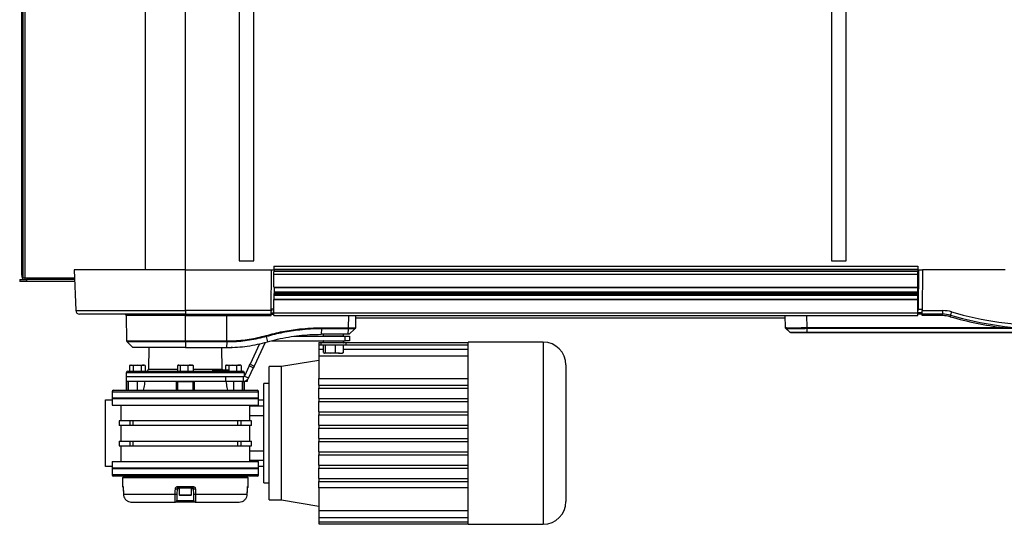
# Model space of a CAD drawing. Header units: millimetres. Extents: x 0 to 420, y 0 to 297.
# Tile 3 of 64: x 57 to 94, y 84 to 103. Entities that reach past the tile are written whole.
import ezdxf

# ---------------------------------------------------------------- set-up
doc = ezdxf.new("R2010")
doc.units = ezdxf.units.MM

msp = doc.modelspace()

# ---------------------------------------------------------------- linework, layer by layer
at = {"color": 7, "linetype": 'Continuous', "lineweight": 25}
for p, q in [((56.67504, 119.71782), (56.67504, 93.46535)), ((56.74801, 119.71782), (56.74801, 93.46535)), ((56.61699, 119.43341), (56.61699, 93.74976)), ((61.36611, 119.38999), (61.36611, 93.79318)), ((62.90192, 119.38999), (62.90192, 93.79318)), ((64.97878, 119.0487), (64.97878, 94.13447)), ((65.54759, 94.13447), (65.54759, 119.0487)), ((87.73149, 119.0487), (87.73149, 94.13447)), ((88.30031, 94.13447), (88.30031, 119.0487)), ((64.97878, 94.13447), (65.54759, 94.13447)), ((66.31118, 93.93539), (91.05475, 93.93539)), ((66.31118, 93.93539), (66.31118, 93.80984)), ((66.31118, 93.80984), (91.05475, 93.80984)), ((66.31118, 93.80984), (66.31118, 93.80009)), ((66.31118, 93.80009), (66.31118, 93.79318)), ((66.31118, 93.80009), (91.05475, 93.80009)), ((87.73149, 94.13447), (88.30031, 94.13447)), ((91.05475, 93.93539), (91.05475, 93.80984)), ((91.05475, 93.80984), (91.05475, 93.80009)), ((91.05475, 93.80009), (91.05475, 93.7363)), ((56.54912, 93.42345), (56.54912, 93.33813)), ((56.54912, 93.42345), (56.81186, 93.42345)), ((56.64178, 93.46535), (56.67504, 93.46535)), ((56.74801, 93.46535), (56.67504, 93.46535)), ((58.65798, 93.46535), (56.74801, 93.46535)), ((56.81186, 93.42345), (56.81186, 93.33813)), ((58.65944, 93.42345), (56.81186, 93.42345)), ((58.64653, 93.79318), (58.70133, 92.22397)), ((62.91266, 93.79318), (58.64653, 93.79318)), ((62.91266, 92.22397), (62.91266, 93.79318)), ((62.91266, 93.79318), (66.2262, 93.79318)), ((66.21251, 92.22397), (66.2262, 93.79318)), ((66.2262, 93.79318), (66.32557, 93.79318)), ((66.31118, 93.62254), (66.31118, 93.72246)), ((66.31118, 93.11913), (66.31118, 93.62254)), ((66.31118, 93.62254), (91.05475, 93.62254)), ((66.32557, 93.79318), (66.32495, 93.72246)), ((66.32508, 93.7363), (91.05475, 93.7363)), ((91.05475, 93.62254), (91.05475, 93.7363)), ((91.05475, 93.11913), (91.05475, 93.62254)), ((91.06915, 93.79318), (91.05595, 92.28085)), ((91.06915, 93.79318), (91.22759, 93.79318)), ((91.22759, 93.79318), (91.2139, 92.22397)), ((94.4089, 93.79318), (91.22759, 93.79318)), ((56.81186, 93.33813), (56.54912, 93.33813)), ((58.66242, 93.33813), (56.81186, 93.33813)), ((66.31118, 93.11913), (91.05475, 93.11913)), ((66.31969, 93.11913), (66.31557, 92.64702)), ((66.31957, 93.10491), (91.05475, 93.10491)), ((91.05475, 93.10491), (91.05475, 93.11913)), ((91.05475, 92.94584), (91.05475, 93.10491)), ((66.31708, 92.82031), (91.05475, 92.82031)), ((66.31717, 92.83036), (91.05475, 92.83036)), ((66.31754, 92.87303), (91.05475, 92.87303)), ((66.31772, 92.89312), (91.05475, 92.89312)), ((66.31809, 92.93579), (91.05475, 92.93579)), ((66.31818, 92.94584), (91.05475, 92.94584)), ((91.05475, 92.93579), (91.05475, 92.94584)), ((91.05475, 92.89312), (91.05475, 92.93579)), ((91.05475, 92.87303), (91.05475, 92.89312)), ((91.05475, 92.83036), (91.05475, 92.87303)), ((91.05475, 92.82031), (91.05475, 92.83036)), ((91.05475, 92.66124), (91.05475, 92.82031)), ((66.31118, 92.64702), (91.05475, 92.64702)), ((66.31118, 92.14361), (66.31118, 92.64702)), ((66.31569, 92.66124), (91.05475, 92.66124)), ((91.05475, 92.64901), (91.05475, 92.66124)), ((91.05475, 92.14361), (91.05475, 92.64702)), ((91.05475, 92.57023), (91.05848, 92.57023)), ((58.70133, 92.22397), (62.91266, 92.22397)), ((62.91266, 92.08673), (58.84345, 92.08673)), ((60.63837, 92.03084), (60.65535, 91.05794)), ((62.91266, 92.03084), (60.63837, 92.03084)), ((66.21251, 92.22397), (62.91266, 92.22397)), ((62.91266, 92.22397), (62.91266, 92.08673)), ((62.91266, 92.08673), (66.21131, 92.08673)), ((62.91266, 92.08673), (62.91266, 92.03084)), ((62.91266, 92.03084), (64.50531, 92.03084)), ((62.91266, 91.05794), (62.91266, 92.03084)), ((64.50461, 91.05798), (64.50531, 92.03084)), ((64.50531, 92.03084), (66.21082, 92.03084)), ((66.21082, 92.03084), (66.21131, 92.08673)), ((66.21131, 92.08673), (66.21251, 92.22397)), ((66.21132, 92.08772), (66.31069, 92.08772)), ((66.21181, 92.14361), (66.31118, 92.14361)), ((66.21255, 92.22893), (66.24124, 92.22893)), ((66.2408, 92.25416), (66.21277, 92.25416)), ((66.31118, 92.28085), (66.21301, 92.28085)), ((66.24124, 92.22893), (66.2408, 92.25416)), ((66.31018, 92.14361), (66.30951, 92.11798)), ((66.31095, 92.11794), (66.30951, 92.11798)), ((66.31118, 92.14359), (66.31018, 92.14361)), ((66.31069, 92.08772), (66.31095, 92.11816)), ((66.31118, 92.14361), (91.05475, 92.14361)), ((66.31118, 92.02985), (66.31118, 92.14361)), ((66.31118, 92.02985), (91.05475, 92.02985)), ((69.18413, 91.56419), (69.19226, 92.02985)), ((69.45308, 92.02985), (69.44495, 91.56419)), ((69.45153, 91.94106), (85.95488, 91.94106)), ((85.96784, 91.56979), (85.95177, 92.02985)), ((86.76729, 92.02985), (86.78335, 91.56979)), ((91.05475, 92.14361), (91.05595, 92.28085)), ((91.05475, 92.02985), (91.05475, 92.14361)), ((91.2132, 92.14361), (91.05475, 92.14361)), ((91.21272, 92.08872), (91.05475, 92.08872)), ((91.05595, 92.28085), (91.21439, 92.28085)), ((91.21222, 92.03183), (91.2127, 92.08673)), ((91.9946, 92.03183), (91.21222, 92.03183)), ((91.2127, 92.08673), (91.2139, 92.22397)), ((91.99213, 92.08673), (91.2127, 92.08673)), ((91.2139, 92.22397), (91.99213, 92.22397)), ((91.99213, 92.22397), (91.99213, 92.08673)), ((68.14805, 91.56419), (69.18401, 91.56419)), ((69.18401, 91.56419), (69.18413, 91.56419)), ((85.96784, 91.5698), (85.96784, 91.56979)), ((85.98498, 91.53102), (86.13611, 91.3901)), ((85.98589, 91.53018), (86.13516, 91.39099)), ((86.78414, 91.5698), (94.32893, 91.5698)), ((95.15916, 91.53018), (86.78493, 91.53018)), ((86.78493, 91.53018), (86.79144, 91.39099)), ((66.02236, 91.22759), (66.06317, 91.02463)), ((67.0976, 91.23947), (69.05378, 91.23947)), ((68.14662, 91.52426), (68.12851, 91.31314)), ((69.16421, 91.31314), (68.12851, 91.31314)), ((69.18232, 91.52426), (68.14662, 91.52426)), ((68.21207, 91.31314), (68.20899, 91.25429)), ((68.20899, 91.25429), (68.9927, 91.25429)), ((68.98134, 91.24231), (68.22035, 91.24231)), ((68.25386, 91.24231), (68.25386, 91.23947)), ((68.94782, 91.23947), (68.94782, 91.24231)), ((68.9927, 91.25429), (68.98962, 91.31314)), ((69.05378, 91.06882), (69.05378, 91.23947)), ((69.05378, 91.23947), (69.22443, 91.23947)), ((69.16421, 91.31314), (69.18232, 91.52426)), ((69.20896, 91.31314), (69.42759, 91.52426)), ((69.22443, 91.23947), (69.22443, 91.06882)), ((86.79144, 91.39099), (96.70438, 91.39099)), ((96.70575, 91.37571), (86.7931, 91.37571)), ((60.65535, 91.05794), (62.91266, 91.05794)), ((60.67271, 91.01802), (60.89134, 90.80689)), ((62.91266, 91.01802), (60.67271, 91.01802)), ((62.91266, 90.80689), (60.89134, 90.80689)), ((61.51038, 90.80689), (61.49576, 89.96954)), ((62.91266, 91.05794), (64.50461, 91.05794)), ((62.91266, 91.01802), (62.91266, 91.05794)), ((64.50343, 91.01802), (62.91266, 91.01802)), ((62.91266, 91.01802), (62.91266, 90.80689)), ((62.91266, 90.80689), (64.49431, 90.80689)), ((64.32957, 89.96954), (64.31495, 90.80689)), ((64.50343, 91.01802), (64.49431, 90.80689)), ((64.49431, 90.80689), (64.50443, 90.80689)), ((64.50461, 91.05794), (64.50461, 91.05798)), ((65.76169, 90.94964), (65.3963, 90.16606)), ((65.97468, 91.00262), (65.55096, 90.09394)), ((66.23574, 91.06882), (69.05378, 91.06882)), ((68.0434, 90.99765), (68.0434, 90.91304)), ((68.0434, 90.99765), (68.21194, 90.99765)), ((68.0434, 90.91304), (68.0434, 90.7462)), ((68.0434, 90.91304), (68.11735, 90.91304)), ((68.11735, 90.9835), (68.11735, 90.89249)), ((69.08434, 90.9835), (68.11735, 90.9835)), ((69.08434, 90.89249), (68.11735, 90.89249)), ((68.20899, 91.05401), (68.21212, 90.99428)), ((68.9927, 91.05401), (68.20899, 91.05401)), ((68.21212, 90.99428), (68.98957, 90.99428)), ((68.21849, 90.60883), (68.21849, 90.89249)), ((68.22035, 91.06598), (68.98134, 91.06598)), ((68.25386, 91.06882), (68.25386, 91.06598)), ((68.29617, 90.60883), (68.29617, 90.89249)), ((68.67852, 90.60883), (68.67852, 90.89249)), ((68.94782, 91.06598), (68.94782, 91.06882)), ((68.9832, 90.60883), (68.9832, 90.89249)), ((68.98957, 90.99428), (68.9927, 91.05401)), ((68.98975, 90.99765), (73.77709, 90.99765)), ((69.22443, 91.06882), (69.05378, 91.06882)), ((69.08434, 90.89249), (69.08434, 90.9835)), ((69.08434, 90.91304), (73.77709, 90.91304)), ((76.65673, 91.01166), (73.77709, 91.01166)), ((73.77709, 90.99765), (73.77709, 91.01166)), ((73.77709, 90.91304), (73.77709, 90.99765)), ((73.77709, 90.7462), (73.77709, 90.91304)), ((76.65673, 91.01166), (76.65673, 87.51343)), ((68.0434, 90.7462), (68.0434, 90.4833)), ((68.0434, 90.7462), (68.21849, 90.7462)), ((68.0434, 90.4833), (73.77709, 90.4833)), ((68.0434, 90.4833), (68.0434, 89.61451)), ((68.21849, 90.60883), (68.25733, 90.58912)), ((68.25733, 90.58912), (68.29617, 90.60883)), ((68.48735, 90.58912), (68.25733, 90.58912)), ((68.29617, 90.60883), (68.48735, 90.58912)), ((68.48735, 90.58912), (68.67852, 90.60883)), ((68.83086, 90.58912), (68.48735, 90.58912)), ((68.83086, 90.58912), (68.9502, 90.58912)), ((68.9832, 90.60883), (68.94436, 90.58912)), ((68.9832, 90.7462), (73.77709, 90.7462)), ((73.77709, 90.4833), (73.77709, 90.7462)), ((73.77709, 89.36209), (73.77709, 90.4833)), ((60.83677, 90.13), (60.76086, 90.11521)), ((60.76086, 90.11521), (60.76086, 89.90247)), ((60.80147, 90.13), (60.76102, 90.11527)), ((60.80147, 90.13), (60.83677, 90.13)), ((60.91268, 90.11521), (60.83677, 90.13)), ((60.83677, 90.13), (61.06425, 90.13)), ((61.06425, 90.13), (60.91268, 90.11521)), ((60.91268, 90.11521), (60.91268, 89.90247)), ((61.21582, 90.11521), (61.06425, 90.13)), ((61.06425, 90.13), (61.29149, 90.13)), ((61.21582, 90.11521), (61.21582, 89.90247)), ((61.29149, 90.13), (61.32654, 90.13)), ((61.36699, 90.11527), (61.32654, 90.13)), ((61.36715, 90.11521), (61.36715, 89.90247)), ((62.66213, 90.13), (62.61683, 90.11521)), ((62.61683, 90.11521), (62.61683, 89.90247)), ((62.65013, 90.13), (62.63644, 90.12501)), ((62.65013, 90.13), (62.66213, 90.13)), ((62.70743, 90.11521), (62.66213, 90.13)), ((62.66213, 90.13), (62.85535, 90.13)), ((62.85535, 90.13), (62.70743, 90.11521)), ((62.70743, 90.11521), (62.70743, 89.90247)), ((63.00326, 90.11521), (62.85535, 90.13)), ((62.85535, 90.13), (63.10588, 90.13)), ((63.00326, 90.11521), (63.00326, 89.90247)), ((63.10588, 90.13), (63.1752, 90.13)), ((63.18889, 90.12501), (63.1752, 90.13)), ((63.18778, 90.12198), (63.2085, 90.11521)), ((63.2085, 90.11521), (63.2085, 89.90247)), ((64.51919, 90.13), (64.46061, 90.11521)), ((64.46061, 90.11521), (64.46061, 89.93091)), ((64.49879, 90.13), (64.47576, 90.12162)), ((64.49879, 90.13), (64.51919, 90.13)), ((64.57778, 90.11521), (64.51919, 90.13)), ((64.51919, 90.13), (64.72813, 90.13)), ((64.72813, 90.13), (64.57778, 90.11521)), ((64.57778, 90.11521), (64.57778, 89.90247)), ((64.87849, 90.11521), (64.72813, 90.13)), ((64.72813, 90.13), (64.97026, 90.13)), ((64.87849, 90.11521), (64.87849, 89.90247)), ((64.97026, 90.13), (65.02385, 90.13)), ((65.04688, 90.12162), (65.02385, 90.13)), ((65.04602, 90.11926), (65.06204, 90.11521)), ((65.06204, 90.11521), (65.06204, 89.90247)), ((65.36382, 90.0964), (65.18261, 89.70779)), ((65.51848, 90.02428), (65.33726, 89.63567)), ((65.36382, 90.0964), (65.3963, 90.16606)), ((65.51848, 90.02428), (65.36382, 90.0964)), ((65.3963, 90.16606), (65.55096, 90.09394)), ((65.55096, 90.09394), (65.51848, 90.02428)), ((66.60998, 90.07312), (66.12649, 90.07312)), ((66.12649, 84.95375), (66.12649, 90.07312)), ((68.0434, 90.31202), (66.60998, 90.07312)), ((66.60998, 84.95375), (66.60998, 90.07312)), ((60.64019, 89.8354), (60.63739, 89.67494)), ((60.63739, 89.67494), (60.63739, 89.5043)), ((64.44982, 89.67494), (60.63739, 89.67494)), ((64.44982, 89.67494), (60.63739, 89.67494)), ((62.91266, 89.8354), (60.64019, 89.8354)), ((60.70844, 89.90247), (65.11689, 89.90247)), ((61.49576, 89.96954), (62.61683, 89.96954)), ((65.18513, 89.8354), (62.91266, 89.8354)), ((63.2085, 89.96954), (64.32957, 89.96954)), ((63.95634, 89.93091), (63.95585, 89.90247)), ((63.9753, 89.93091), (63.95634, 89.93091)), ((63.9753, 89.93091), (63.97534, 89.90247)), ((63.9903, 89.93091), (63.9753, 89.93091)), ((63.9903, 89.93091), (63.99034, 89.90247)), ((64.00615, 89.93091), (63.9903, 89.93091)), ((64.00664, 89.90247), (64.00615, 89.93091)), ((64.08709, 89.93091), (64.08659, 89.90247)), ((64.08845, 89.93091), (64.08709, 89.93091)), ((64.08845, 89.93091), (64.08799, 89.90247)), ((64.24775, 89.93091), (64.08845, 89.93091)), ((64.24775, 89.93091), (64.24729, 89.90247)), ((64.27613, 89.93091), (64.24775, 89.93091)), ((64.27613, 89.93091), (64.27648, 89.90247)), ((64.32835, 89.93091), (64.27613, 89.93091)), ((64.32835, 89.93091), (64.3287, 89.90247)), ((64.33345, 89.93091), (64.32835, 89.93091)), ((64.33395, 89.90247), (64.33345, 89.93091)), ((64.33529, 89.93091), (64.33345, 89.93091)), ((64.42596, 89.93091), (64.42547, 89.90247)), ((64.43663, 89.93091), (64.42596, 89.93091)), ((64.43663, 89.93091), (64.43644, 89.90247)), ((64.52173, 89.93091), (64.43663, 89.93091)), ((64.44982, 89.67494), (64.44982, 89.5043)), ((65.13105, 89.67494), (64.44982, 89.67494)), ((64.52173, 89.93091), (64.52154, 89.90247)), ((64.5408, 89.93091), (64.52173, 89.93091)), ((64.5408, 89.93091), (64.54115, 89.90247)), ((64.55853, 89.93091), (64.5408, 89.93091)), ((64.55853, 89.93091), (64.55888, 89.90247)), ((64.56363, 89.93091), (64.55853, 89.93091)), ((64.56413, 89.90247), (64.56363, 89.93091)), ((65.13105, 89.67494), (65.13105, 89.5043)), ((65.14079, 89.67494), (65.13105, 89.67494)), ((65.18261, 89.70779), (65.33726, 89.63567)), ((65.18719, 89.71762), (65.18513, 89.8354)), ((60.63739, 89.5043), (60.63739, 89.16301)), ((60.63739, 89.5043), (60.65617, 89.5043)), ((64.44982, 89.5043), (60.63739, 89.5043)), ((60.65617, 89.5043), (60.65617, 89.16301)), ((60.71258, 89.5043), (60.71258, 89.16301)), ((61.06401, 89.5043), (61.06401, 89.16301)), ((62.57137, 89.16301), (62.57137, 89.5043)), ((62.62096, 89.16301), (62.62096, 89.5043)), ((62.62096, 89.5043), (63.20437, 89.5043)), ((63.20437, 89.5043), (63.20437, 89.16301)), ((63.25395, 89.5043), (63.25395, 89.16301)), ((65.13105, 89.5043), (64.44982, 89.5043)), ((64.76132, 89.5043), (64.76132, 89.16301)), ((65.11275, 89.16301), (65.11275, 89.5043)), ((65.2355, 89.5043), (65.13105, 89.5043)), ((65.16916, 89.16301), (65.16916, 89.5043)), ((65.18794, 89.16301), (65.18794, 89.5043)), ((65.2355, 89.5043), (65.2355, 89.53186)), ((65.29238, 89.5043), (65.2355, 89.5043)), ((65.29238, 89.57345), (65.29238, 89.5043)), ((66.12649, 89.41897), (65.9274, 89.41897)), ((65.9274, 85.60789), (65.9274, 89.41897)), ((68.0434, 89.36209), (68.0434, 89.61451)), ((68.0434, 89.61451), (73.77709, 89.61451)), ((68.0434, 89.36209), (73.77709, 89.36209)), ((68.0434, 89.36209), (68.0434, 89.24833)), ((73.77709, 88.85016), (73.77709, 89.36209)), ((60.09702, 89.10612), (60.09702, 88.8786)), ((60.09702, 89.10612), (65.72831, 89.10612)), ((60.1539, 89.16301), (65.67143, 89.16301)), ((65.72831, 88.8786), (65.72831, 89.10612)), ((68.0434, 89.24833), (73.77709, 89.24833)), ((68.0434, 88.85016), (68.0434, 89.24833)), ((59.84105, 88.79327), (60.09702, 88.79327)), ((59.84105, 86.23359), (59.84105, 88.79327)), ((60.09702, 88.8786), (60.12546, 88.85016)), ((60.09702, 88.8786), (65.72831, 88.8786)), ((60.09702, 88.85016), (60.09702, 88.59419)), ((60.09702, 88.85016), (65.72831, 88.85016)), ((60.09702, 88.59419), (65.72831, 88.59419)), ((60.43831, 88.59419), (60.43831, 87.99522)), ((65.38702, 87.99522), (65.38702, 88.59419)), ((65.9274, 88.55415), (65.38702, 88.55415)), ((65.69987, 88.85016), (65.72831, 88.8786)), ((65.72831, 88.59419), (65.72831, 88.85016)), ((65.72831, 88.79327), (65.9274, 88.79327)), ((68.0434, 88.85016), (68.0434, 88.73639)), ((68.0434, 88.85016), (73.77709, 88.85016)), ((68.0434, 88.73639), (73.77709, 88.73639)), ((68.0434, 88.33822), (68.0434, 88.73639)), ((73.77709, 88.33822), (73.77709, 88.85016)), ((65.38702, 88.19602), (65.9274, 88.19602)), ((68.0434, 88.33822), (68.0434, 88.22446)), ((68.0434, 88.33822), (73.77709, 88.33822)), ((68.0434, 88.22446), (73.77709, 88.22446)), ((68.0434, 87.82628), (68.0434, 88.22446)), ((73.77709, 87.82628), (73.77709, 88.33822)), ((60.36735, 87.99522), (60.36735, 87.8132)), ((60.3705, 87.99522), (60.36735, 87.99522)), ((60.3705, 87.8132), (60.36735, 87.8132)), ((60.3705, 87.99522), (60.3705, 87.8132)), ((60.7871, 87.99522), (60.3705, 87.99522)), ((60.7871, 87.8132), (60.3705, 87.8132)), ((60.43831, 87.8132), (60.43831, 87.21367)), ((60.7871, 87.8132), (60.7871, 87.99522)), ((60.89772, 87.99522), (60.7871, 87.99522)), ((60.89772, 87.8132), (60.7871, 87.8132)), ((60.89772, 87.99522), (60.89772, 87.8132)), ((64.92761, 87.99522), (60.89772, 87.99522)), ((64.92761, 87.8132), (60.89772, 87.8132)), ((64.92761, 87.8132), (64.92761, 87.99522)), ((65.03823, 87.99522), (64.92761, 87.99522)), ((65.03823, 87.8132), (64.92761, 87.8132)), ((65.03823, 87.99522), (65.03823, 87.8132)), ((65.45483, 87.99522), (65.03823, 87.99522)), ((65.45483, 87.8132), (65.03823, 87.8132)), ((65.38702, 87.21367), (65.38702, 87.8132)), ((65.45483, 87.8132), (65.45483, 87.99522)), ((65.45798, 87.99522), (65.45483, 87.99522)), ((65.45798, 87.8132), (65.45483, 87.8132)), ((65.45798, 87.8132), (65.45798, 87.99522)), ((68.0434, 87.82628), (73.77709, 87.82628)), ((68.0434, 87.82628), (68.0434, 87.71252)), ((73.77709, 87.20058), (73.77709, 87.82628)), ((68.0434, 87.71252), (73.77709, 87.71252)), ((68.0434, 87.31435), (68.0434, 87.71252)), ((76.65673, 87.51343), (76.65673, 84.0152)), ((60.36735, 87.21367), (60.36735, 87.03165)), ((60.36735, 87.21367), (60.3705, 87.21367)), ((60.36735, 87.03165), (60.3705, 87.03165)), ((60.3705, 87.21367), (60.3705, 87.03165)), ((60.3705, 87.21367), (60.7871, 87.21367)), ((60.3705, 87.03165), (60.7871, 87.03165)), ((60.43831, 87.03165), (60.43831, 86.43268)), ((60.7871, 87.03165), (60.7871, 87.21367)), ((60.7871, 87.21367), (60.89772, 87.21367)), ((60.7871, 87.03165), (60.89772, 87.03165)), ((60.89772, 87.21367), (60.89772, 87.03165)), ((60.89772, 87.21367), (64.92761, 87.21367)), ((60.89772, 87.03165), (64.92761, 87.03165)), ((64.92761, 87.03165), (64.92761, 87.21367)), ((64.92761, 87.21367), (65.03823, 87.21367)), ((64.92761, 87.03165), (65.03823, 87.03165)), ((65.03823, 87.21367), (65.03823, 87.03165)), ((65.03823, 87.21367), (65.45483, 87.21367)), ((65.03823, 87.03165), (65.45483, 87.03165)), ((65.38702, 86.43268), (65.38702, 87.03165)), ((65.45483, 87.03165), (65.45483, 87.21367)), ((65.45483, 87.21367), (65.45798, 87.21367)), ((65.45483, 87.03165), (65.45798, 87.03165)), ((65.45798, 87.03165), (65.45798, 87.21367)), ((68.0434, 87.31435), (73.77709, 87.31435)), ((68.0434, 87.31435), (68.0434, 87.20058)), ((68.0434, 87.20058), (73.77709, 87.20058)), ((68.0434, 86.80241), (68.0434, 87.20058)), ((73.77709, 86.68865), (73.77709, 87.20058)), ((65.9274, 86.83085), (65.38702, 86.83085)), ((68.0434, 86.80241), (73.77709, 86.80241)), ((68.0434, 86.80241), (68.0434, 86.68865)), ((68.0434, 86.68865), (73.77709, 86.68865)), ((68.0434, 86.29048), (68.0434, 86.68865)), ((73.77709, 86.17671), (73.77709, 86.68865)), ((60.09702, 86.43268), (60.09702, 86.17671)), ((60.09702, 86.43268), (65.72831, 86.43268)), ((65.38702, 86.47272), (65.9274, 86.47272)), ((65.72831, 86.17671), (65.72831, 86.43268)), ((68.0434, 86.29048), (68.0434, 86.17671)), ((68.0434, 86.29048), (73.77709, 86.29048)), ((60.09702, 86.23359), (59.84105, 86.23359)), ((60.12546, 86.17671), (60.09702, 86.14827)), ((65.72831, 86.17671), (60.09702, 86.17671)), ((60.09702, 86.14827), (60.09702, 85.92074)), ((65.72831, 86.14827), (60.09702, 86.14827)), ((65.72831, 85.92074), (60.09702, 85.92074)), ((65.67143, 85.86386), (60.1539, 85.86386)), ((60.63739, 85.86386), (60.63739, 85.83542)), ((60.65617, 85.86386), (60.65617, 85.83542)), ((60.71258, 85.86386), (60.71258, 85.83542)), ((61.06401, 85.83542), (61.06401, 85.86386)), ((61.30042, 85.83542), (61.29507, 85.86386)), ((62.57137, 85.83542), (62.57137, 85.86386)), ((62.62096, 85.83542), (62.62096, 85.86386)), ((63.20437, 85.86386), (63.20437, 85.83542)), ((63.25395, 85.86386), (63.25395, 85.83542)), ((64.5249, 85.83542), (64.53026, 85.86386)), ((64.76132, 85.83542), (64.76132, 85.86386)), ((65.11275, 85.83542), (65.11275, 85.86386)), ((65.16916, 85.83542), (65.16916, 85.86386)), ((65.18794, 85.83542), (65.18794, 85.86386)), ((65.72831, 86.14827), (65.69987, 86.17671)), ((65.9274, 86.23359), (65.72831, 86.23359)), ((65.72831, 85.92074), (65.72831, 86.14827)), ((68.0434, 86.17671), (73.77709, 86.17671)), ((68.0434, 85.77854), (68.0434, 86.17671)), ((73.77709, 85.66478), (73.77709, 86.17671)), ((60.49544, 85.80698), (60.49842, 85.46519)), ((60.49544, 85.80698), (62.91266, 85.80698)), ((60.52363, 85.83542), (60.52363, 85.80698)), ((60.52363, 85.83542), (62.91266, 85.83542)), ((62.91266, 85.83542), (65.3017, 85.83542)), ((62.91266, 85.80698), (65.32989, 85.80698)), ((65.3017, 85.80698), (65.3017, 85.83542)), ((65.32691, 85.46519), (65.32989, 85.80698)), ((65.9274, 85.60789), (66.12649, 85.60789)), ((68.0434, 85.77854), (68.0434, 85.66478)), ((68.0434, 85.77854), (73.77709, 85.77854)), ((68.0434, 85.66478), (73.77709, 85.66478)), ((68.0434, 85.41236), (68.0434, 85.66478)), ((73.77709, 84.54357), (73.77709, 85.66478)), ((60.49842, 85.46519), (60.51672, 85.46519)), ((60.52919, 85.38118), (60.5299, 85.38136)), ((60.52962, 85.38108), (60.53198, 85.17849)), ((60.53198, 85.17838), (60.53198, 85.17827)), ((60.53228, 85.17855), (62.52498, 85.17855)), ((62.59454, 85.38086), (62.591, 85.17805)), ((62.67565, 85.38086), (62.59454, 85.38086)), ((62.61599, 85.46519), (63.20934, 85.46519)), ((63.20235, 85.40881), (62.62298, 85.40881)), ((62.67565, 85.40881), (62.67565, 85.15284)), ((62.67565, 85.15284), (62.84559, 85.15284)), ((62.85364, 85.1244), (62.70409, 85.1244)), ((62.84559, 85.15284), (63.14968, 85.15284)), ((63.12124, 85.1244), (62.85364, 85.1244)), ((63.14968, 85.15284), (63.14968, 85.40881)), ((63.23079, 85.38086), (63.14968, 85.38086)), ((63.23433, 85.17805), (63.23079, 85.38086)), ((63.30035, 85.17855), (65.29304, 85.17855)), ((65.29335, 85.17827), (65.29571, 85.38108)), ((65.29543, 85.38136), (65.29615, 85.38119)), ((65.30861, 85.46519), (65.32691, 85.46519)), ((73.77709, 85.41236), (68.0434, 85.41236)), ((68.0434, 85.41236), (68.0434, 84.54357)), ((60.84899, 84.86843), (62.5297, 84.86843)), ((63.29563, 84.86843), (62.5297, 84.86843)), ((62.58657, 84.92432), (63.23876, 84.92432)), ((63.29563, 84.86843), (64.97634, 84.86843)), ((66.12649, 84.95375), (66.60998, 84.95375)), ((66.60998, 84.95375), (68.0434, 84.71485)), ((68.0434, 84.54357), (73.77709, 84.54357)), ((68.0434, 84.54357), (68.0434, 84.28067)), ((73.77709, 84.28067), (73.77709, 84.54357)), ((68.0434, 84.28067), (73.77709, 84.28067)), ((68.0434, 84.28067), (68.0434, 84.11383)), ((68.0434, 84.11383), (73.77709, 84.11383)), ((68.0434, 84.11383), (68.0434, 84.02922)), ((68.0434, 84.02922), (73.77709, 84.02922)), ((73.77709, 84.11383), (73.77709, 84.28067)), ((73.77709, 84.02922), (73.77709, 84.11383)), ((73.77709, 84.0152), (73.77709, 84.02922)), ((73.77709, 84.0152), (76.65673, 84.0152))]:
    msp.add_line(p, q, dxfattribs=at)
at = {"color": 7, "linetype": 'Continuous', "lineweight": 25, "flags": 128}
for points in [[(56.74801, 93.46535), (56.74767, 93.45718), (56.74666, 93.44932), (56.74502, 93.44207), (56.74282, 93.43572), (56.74014, 93.43051), (56.73708, 93.42664), (56.73376, 93.42426), (56.7303, 93.42345)], [(60.52962, 85.38108), (60.52927, 85.38114), (60.52919, 85.38118)], [(60.5299, 85.38136), (60.53124, 85.26762), (60.53228, 85.17855)], [(60.53198, 85.17827), (60.53163, 85.17833), (60.53228, 85.17855)], [(62.52498, 85.17855), (62.52702, 85.29229), (62.52861, 85.38136)], [(63.29671, 85.38136), (63.29875, 85.26762), (63.30035, 85.17855)], [(65.29304, 85.17855), (65.29438, 85.29229), (65.29543, 85.38136)], [(65.29304, 85.17855), (65.2937, 85.17833), (65.29334, 85.17827)], [(65.29615, 85.38119), (65.29606, 85.38114), (65.2957, 85.38108)]]:
    msp.add_lwpolyline(points, dxfattribs=at)
at = {"color": 7, "linetype": 'Continuous', "lineweight": 25}
for centre, radius, start, end in [((57.45139, 93.6792), 0.83738, 175.166194, 194.795945), ((58.84345, 92.22893), 0.1422, 182, 270), ((60.5815, 92.02985), 0.05688, 1, 90), ((91.99213, 90.94413), 1.27984, 73.915234, 90), ((91.99213, 90.94909), 1.13764, 73.915234, 90), ((91.68194, 92.04522), 0.31295, 357.549292, 7.623201), ((91.9946, 90.95108), 1.08075, 73.915234, 90), ((91.89852, 92.11726), 0.41563, 342.101996, 349.59524), ((96.02034, 104.91251), 13.4495, 253.915234, 262.775327), ((88.96419, 93.11424), 3.51081, 342.220434, 344.463615), ((96.01786, 104.91053), 13.39262, 253.915234, 270), ((96.01786, 104.90556), 13.25041, 253.915234, 270), ((86.02469, 91.57178), 0.05688, 182.00009, 227.001695), ((87.71233, 91.57413), 0.92899, 180.267738, 182.712048), ((93.98564, 91.62669), 0.34797, 350.590006, 359.596923), ((68.22035, 91.25369), 0.01138, 177, 270), ((68.98134, 91.25369), 0.01138, 270, 3), ((60.71222, 91.05893), 0.05688, 181, 226), ((64.67516, 90.83277), 0.02331, 239.971319, 270.933935), ((68.22035, 91.0546), 0.01138, 90, 183), ((68.22348, 90.99488), 0.01138, 183, 270), ((68.97821, 90.99488), 0.01138, 270, 357), ((68.98134, 91.0546), 0.01138, 357, 90), ((76.65673, 90.13711), 0.87456, 0, 90), ((60.70844, 89.83421), 0.06826, 90, 179), ((61.42751, 89.97073), 0.06826, 270, 359), ((64.39781, 89.97073), 0.06826, 181, 216.389329), ((65.11689, 89.83421), 0.06826, 1, 90), ((60.1539, 89.10612), 0.05688, 90, 180), ((65.67143, 89.10612), 0.05688, 0, 90), ((60.1539, 85.92074), 0.05688, 180, 270), ((65.67143, 85.92074), 0.05688, 270, 0), ((60.5553, 85.46569), 0.05688, 180.5, 239.656256), ((60.57393, 85.46568), 0.05721, 180.483929, 208.017591), ((62.56913, 86.65941), 1.48151, 268.292536, 270.845926), ((62.57274, 86.86359), 1.48288, 268.294895, 270.84236), ((62.73561, 85.4514), 0.12042, 173.421252, 200.711868), ((62.70409, 85.15284), 0.02844, 180, 270), ((63.12124, 85.15284), 0.02844, 270, 0), ((63.08972, 85.4514), 0.12042, 339.288132, 6.578748), ((63.25259, 86.86359), 1.48288, 269.15764, 271.705105), ((63.2562, 86.65941), 1.48151, 269.154074, 271.707464), ((65.27003, 85.46569), 0.05688, 300.228465, 359.5), ((65.2514, 85.46568), 0.05721, 332.086988, 359.516), ((62.5297, 84.92531), 0.05688, 270, 359), ((63.29563, 84.92531), 0.05688, 181, 270), ((76.65673, 84.88976), 0.87456, 270, 0)]:
    msp.add_arc(centre, radius, start, end, dxfattribs=at)
msp.add_ellipse((64.50767, 92.02985), major_axis=(0, 0.05688), ratio=0.04147533, start_param=0, end_param=1.55334303, dxfattribs=at)
for points, knots in [([(66.31095, 92.11794), (66.31097, 92.12049), (66.31102, 92.12559), (66.31107, 92.13193), (66.31112, 92.13709), (66.31115, 92.14079), (66.31117, 92.14314), (66.31117, 92.14344), (66.31118, 92.14359)], [0, 0, 0, 0, 0.16763724, 0.33524578, 0.50285241, 0.67045693, 0.83304315, 1, 1, 1, 1]), ([(66.01292, 91.26557), (66.22509, 91.32056), (66.64944, 91.43055), (67.22352, 91.51452), (67.72366, 91.5575), (68.00645, 91.56196), (68.14805, 91.56419)], [0, 0, 0, 0, 0.30381663, 0.60763252, 0.80352733, 1, 1, 1, 1]), ([(69.18232, 91.52426), (69.18269, 91.52915), (69.18334, 91.53747), (69.18386, 91.55171), (69.18396, 91.56018), (69.18401, 91.56419)], [0, 0, 0, 0, 0.42889799, 0.72944139, 1, 1, 1, 1]), ([(69.18413, 91.56419), (69.19112, 91.56409), (69.22976, 91.56355), (69.29767, 91.56283), (69.36974, 91.56251), (69.42104, 91.56278), (69.44276, 91.56343), (69.44448, 91.56402), (69.44495, 91.56419)], [0, 0, 0, 0, 0.0500377, 0.27661978, 0.49981367, 0.68756021, 0.91414305, 1, 1, 1, 1]), ([(69.44495, 91.56419), (69.44462, 91.56018), (69.44376, 91.54982), (69.43783, 91.53567), (69.43058, 91.52759), (69.42759, 91.52426)], [0, 0, 0, 0, 0.270558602, 0.699456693, 1, 1, 1, 1]), ([(85.98589, 91.53018), (85.98173, 91.53488), (85.97489, 91.54261), (85.96926, 91.55661), (85.96834, 91.56521), (85.96784, 91.5698)], [0, 0, 0, 0, 0.41960496, 0.68991306, 1, 1, 1, 1]), ([(85.96784, 91.56979), (85.96812, 91.56967), (85.96924, 91.56919), (85.9854, 91.56845), (86.03014, 91.56771), (86.10213, 91.56723), (86.19712, 91.56707), (86.30936, 91.56721), (86.43143, 91.56761), (86.5657, 91.56829), (86.68445, 91.56904), (86.75814, 91.5696), (86.78335, 91.56979)], [0, 0, 0, 0, 0.03683449, 0.1457653, 0.25785489, 0.37682915, 0.49996521, 0.60882491, 0.72084059, 0.82970533, 0.94172389, 1, 1, 1, 1]), ([(86.78438, 91.53018), (86.75969, 91.53002), (86.68889, 91.52957), (86.57261, 91.52896), (86.44224, 91.52841), (86.32148, 91.52807), (86.21267, 91.52796), (86.11851, 91.52809), (86.04818, 91.52847), (86.00348, 91.52908), (85.98733, 91.52967), (85.98618, 91.53008), (85.98589, 91.53018)], [0, 0, 0, 0, 0.058285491, 0.167155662, 0.279175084, 0.388029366, 0.500034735, 0.619004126, 0.742129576, 0.851065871, 0.963157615, 1, 1, 1, 1]), ([(86.78335, 91.56979), (86.78353, 91.56979), (86.78379, 91.56979), (86.78405, 91.5698), (86.78414, 91.5698)], [0, 0, 0, 0, 0.65871431, 1, 1, 1, 1]), ([(86.78493, 91.53018), (86.78493, 91.53018), (86.78474, 91.53018), (86.78456, 91.53018), (86.78438, 91.53018)], [0, 0, 0, 0, 0.00627429, 1, 1, 1, 1]), ([(94.32893, 91.5698), (94.40419, 91.56519), (94.68064, 91.54825), (94.9576, 91.53779), (95.15916, 91.53018)], [0, 0, 0, 0, 0.27224777, 1, 1, 1, 1]), ([(66.02236, 91.22759), (65.91547, 91.19915), (65.70127, 91.14215), (65.37442, 91.08155), (65.04448, 91.03973), (64.75372, 91.02005), (64.57311, 91.0186), (64.50344, 91.01805)], [0, 0, 0, 0, 0.215620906, 0.432035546, 0.647662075, 0.864080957, 1, 1, 1, 1]), ([(64.50461, 91.05798), (64.57391, 91.05851), (64.75294, 91.05988), (65.04171, 91.07931), (65.36887, 91.12064), (65.69375, 91.18075), (65.9064, 91.23726), (66.01292, 91.26557)], [0, 0, 0, 0, 0.13614977, 0.35171846, 0.56807871, 0.78364299, 1, 1, 1, 1]), ([(68.14662, 91.52426), (68.00615, 91.52208), (67.72482, 91.51772), (67.22723, 91.4751), (66.65566, 91.39161), (66.23346, 91.28227), (66.02236, 91.22759)], [0, 0, 0, 0, 0.19589106, 0.39236037, 0.69617779, 1, 1, 1, 1]), ([(66.06317, 91.02463), (66.19366, 91.05962), (66.46031, 91.13112), (66.86681, 91.21051), (67.2788, 91.26867), (67.69879, 91.30593), (67.98225, 91.31068), (68.12851, 91.31314)], [0, 0, 0, 0, 0.19363632, 0.39571275, 0.5934258, 0.7902057, 1, 1, 1, 1]), ([(69.20896, 91.31314), (69.20831, 91.31314), (69.20699, 91.31314), (69.19682, 91.31314), (69.18215, 91.31314), (69.17019, 91.31314), (69.16421, 91.31314)], [0, 0, 0, 0, 0.25000865, 0.5, 0.74999135, 1, 1, 1, 1]), ([(69.42759, 91.52426), (69.42759, 91.52426), (69.42759, 91.52411), (69.42499, 91.52364), (69.40533, 91.52306), (69.35683, 91.52284), (69.28906, 91.5231), (69.22512, 91.52373), (69.18886, 91.52417), (69.18232, 91.52426), (69.18232, 91.52426)], [0, 0, 0, 0, 0.00000861, 0.08551331, 0.31225637, 0.50018738, 0.72359383, 0.95034016, 0.99999139, 1, 1, 1, 1]), ([(86.13516, 91.39099), (86.13516, 91.39099), (86.13516, 91.39095), (86.1416, 91.39088), (86.17036, 91.3908), (86.21795, 91.39075), (86.30361, 91.39071), (86.45005, 91.39073), (86.63331, 91.39085), (86.75051, 91.39095), (86.79144, 91.39099), (86.79144, 91.39099)], [0, 0, 0, 0, 0.00000327, 0.10897537, 0.22109863, 0.33008382, 0.44222679, 0.66233606, 0.88240249, 0.99999673, 1, 1, 1, 1]), ([(86.7931, 91.37571), (86.75455, 91.37571), (86.64385, 91.37571), (86.47061, 91.37571), (86.30659, 91.37571), (86.19521, 91.37571), (86.18104, 91.37571), (86.17395, 91.37571)], [0, 0, 0, 0, 0.11776096, 0.33816882, 0.55863667, 0.77933188, 1, 1, 1, 1]), ([(64.50344, 91.01805), (64.50373, 91.02382), (64.50427, 91.03457), (64.50453, 91.04951), (64.5046, 91.0569), (64.50461, 91.05794)], [0, 0, 0, 0, 0.49981069, 0.92988895, 1, 1, 1, 1]), ([(64.50443, 90.80689), (64.64137, 90.8097), (64.90453, 90.81511), (65.30061, 90.85899), (65.68475, 90.92469), (65.93927, 90.99191), (66.06317, 91.02463)], [0, 0, 0, 0, 0.26022739, 0.50007261, 0.75663822, 1, 1, 1, 1]), ([(64.72025, 90.81099), (64.7122, 90.81069), (64.69549, 90.81008), (64.68235, 90.80967), (64.67554, 90.80946)], [0, 0, 0, 0, 0.481237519, 1, 1, 1, 1]), ([(68.67852, 90.60883), (68.68119, 90.60819), (68.73141, 90.59616), (68.78249, 90.59254), (68.83086, 90.58912)], [0, 0, 0, 0, 0.0529743, 1, 1, 1, 1]), ([(68.83086, 90.58912), (68.87143, 90.59156), (68.92253, 90.59463), (68.97283, 90.6064), (68.9832, 90.60883)], [0, 0, 0, 0, 0.79381431, 1, 1, 1, 1]), ([(61.29149, 90.13), (61.27134, 90.12817), (61.24595, 90.12587), (61.22097, 90.11704), (61.21582, 90.11521)], [0, 0, 0, 0, 0.79381431, 1, 1, 1, 1]), ([(61.36715, 90.11521), (61.36583, 90.11569), (61.34089, 90.12472), (61.31551, 90.12743), (61.29149, 90.13)], [0, 0, 0, 0, 0.0529743, 1, 1, 1, 1]), ([(63.10588, 90.13), (63.07855, 90.12817), (63.04413, 90.12587), (63.01025, 90.11704), (63.00326, 90.11521)], [0, 0, 0, 0, 0.79381431, 1, 1, 1, 1]), ([(63.2085, 90.11521), (63.2067, 90.11569), (63.17287, 90.12472), (63.13846, 90.12743), (63.10588, 90.13)], [0, 0, 0, 0, 0.0529743, 1, 1, 1, 1]), ([(64.97026, 90.13), (64.94582, 90.12817), (64.91504, 90.12587), (64.88474, 90.11704), (64.87849, 90.11521)], [0, 0, 0, 0, 0.79381431, 1, 1, 1, 1]), ([(65.06204, 90.11521), (65.06043, 90.11569), (65.03018, 90.12472), (64.99941, 90.12743), (64.97026, 90.13)], [0, 0, 0, 0, 0.0529743, 1, 1, 1, 1]), ([(77.53128, 90.13711), (77.53128, 90.13335), (77.53128, 90.12571), (77.53128, 90.06272), (77.53128, 89.96736), (77.53128, 89.84705), (77.53128, 89.71221), (77.53128, 89.55355), (77.53128, 89.37193), (77.53128, 89.17068), (77.53128, 88.95319), (77.53128, 88.7224), (77.53128, 88.45838), (77.53128, 88.1614), (77.53128, 87.8367), (77.53128, 87.62009), (77.53128, 87.51343)], [0, 0, 0, 0, 0.07762648, 0.1576636, 0.23995135, 0.30427548, 0.36860689, 0.43429972, 0.49999998, 0.56569282, 0.63139308, 0.69571721, 0.76004862, 0.84232992, 0.92237188, 1, 1, 1, 1]), ([(64.0768, 89.93091), (64.05497, 89.93091), (64.02393, 89.93091), (64.01525, 89.93091), (64.01267, 89.93091)], [0, 0, 0, 0, 0.70295159, 1, 1, 1, 1]), ([(64.41575, 89.93091), (64.41173, 89.93091), (64.39828, 89.93091), (64.3683, 89.93091), (64.34728, 89.93091)], [0, 0, 0, 0, 0.29875179, 1, 1, 1, 1]), ([(61.35804, 89.5043), (61.34418, 89.42761), (61.32381, 89.31486), (61.30203, 89.19981), (61.29507, 89.16301)], [0, 0, 0, 0, 0.680168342, 1, 1, 1, 1]), ([(64.46729, 89.5043), (64.48115, 89.42761), (64.50152, 89.31486), (64.5233, 89.19981), (64.53026, 89.16301)], [0, 0, 0, 0, 0.68016834, 1, 1, 1, 1]), ([(77.53128, 87.51343), (77.53128, 87.40678), (77.53128, 87.19017), (77.53128, 86.86547), (77.53128, 86.56851), (77.53128, 86.30447), (77.53128, 86.07369), (77.53128, 85.8562), (77.53128, 85.65496), (77.53128, 85.47332), (77.53128, 85.31467), (77.53128, 85.17983), (77.53128, 85.05951), (77.53128, 84.96416), (77.53128, 84.90116), (77.53128, 84.89352), (77.53128, 84.88976)], [0, 0, 0, 0, 0.07763138, 0.15766358, 0.23995133, 0.30427547, 0.36860688, 0.43429972, 0.49999998, 0.56569282, 0.63139308, 0.69571722, 0.76004863, 0.84232994, 0.92236699, 1, 1, 1, 1]), ([(60.51672, 85.46519), (60.51799, 85.46424), (60.52052, 85.46233), (60.52443, 85.44746), (60.52765, 85.42554), (60.52946, 85.40198), (60.52979, 85.38685), (60.5299, 85.38136)], [0, 0, 0, 0, 0.22191221, 0.44275024, 0.6617521, 0.8773894, 1, 1, 1, 1]), ([(60.52365, 85.44084), (60.52369, 85.44073), (60.52377, 85.44046), (60.52478, 85.43624), (60.52628, 85.42682), (60.5278, 85.41399), (60.52827, 85.40361), (60.52844, 85.39974)], [0, 0, 0, 0, 0.10169302, 0.27100647, 0.51535631, 0.81957296, 1, 1, 1, 1]), ([(60.52844, 85.39974), (60.5287, 85.39602), (60.52912, 85.39004), (60.52906, 85.38362), (60.52904, 85.38119)], [0, 0, 0, 0, 0.62158321, 1, 1, 1, 1]), ([(60.53228, 85.17855), (60.53611, 85.1437), (60.54375, 85.07405), (60.59821, 84.98153), (60.67784, 84.91143), (60.76647, 84.87386), (60.82539, 84.86998), (60.84899, 84.86843)], [0, 0, 0, 0, 0.21287359, 0.42546251, 0.63920635, 0.85549824, 1, 1, 1, 1]), ([(62.5297, 84.86843), (62.52859, 84.87198), (62.52639, 84.87907), (62.52443, 84.93447), (62.52366, 85.01572), (62.524, 85.10249), (62.52472, 85.15815), (62.52498, 85.17855)], [0, 0, 0, 0, 0.21982892, 0.43999401, 0.65884934, 0.87496666, 1, 1, 1, 1]), ([(62.52861, 85.38136), (62.52974, 85.39087), (62.532, 85.40994), (62.54733, 85.43508), (62.56957, 85.45401), (62.59385, 85.46383), (62.60981, 85.46481), (62.61599, 85.46519)], [0, 0, 0, 0, 0.21190404, 0.42486415, 0.64104474, 0.86118213, 1, 1, 1, 1]), ([(62.591, 85.17805), (62.59071, 85.16136), (62.58991, 85.1158), (62.58867, 85.04477), (62.58751, 84.9783), (62.58672, 84.93301), (62.58662, 84.92722), (62.58657, 84.92432)], [0, 0, 0, 0, 0.1247127, 0.34042654, 0.55918865, 0.77962349, 1, 1, 1, 1]), ([(62.62298, 85.40881), (62.62096, 85.40868), (62.61575, 85.40835), (62.60789, 85.40509), (62.60069, 85.39883), (62.59566, 85.39047), (62.59491, 85.38404), (62.59454, 85.38086)], [0, 0, 0, 0, 0.14001619, 0.36327889, 0.58147636, 0.79302006, 1, 1, 1, 1]), ([(63.23079, 85.38086), (63.23065, 85.3827), (63.23027, 85.38778), (63.22696, 85.39567), (63.22052, 85.40292), (63.21202, 85.40785), (63.20558, 85.40849), (63.20235, 85.40881)], [0, 0, 0, 0, 0.11947659, 0.33202034, 0.55185939, 0.77576469, 1, 1, 1, 1]), ([(63.20934, 85.46519), (63.21924, 85.46424), (63.23898, 85.46233), (63.26529, 85.44746), (63.2851, 85.42554), (63.29512, 85.40198), (63.29629, 85.38685), (63.29671, 85.38136)], [0, 0, 0, 0, 0.22191221, 0.44275024, 0.6617521, 0.8773894, 1, 1, 1, 1]), ([(63.23876, 84.92432), (63.23874, 84.92559), (63.23868, 84.92876), (63.23815, 84.95946), (63.23714, 85.01681), (63.23582, 85.09251), (63.23483, 85.14954), (63.23433, 85.17805)], [0, 0, 0, 0, 0.14488136, 0.36155244, 0.57533965, 0.78764269, 1, 1, 1, 1]), ([(63.30035, 85.17855), (63.30076, 85.1437), (63.30159, 85.07405), (63.3015, 84.98153), (63.30031, 84.91143), (63.29822, 84.87386), (63.29637, 84.86998), (63.29563, 84.86843)], [0, 0, 0, 0, 0.21287359, 0.42546251, 0.63920635, 0.85549824, 1, 1, 1, 1]), ([(64.97634, 84.86843), (65.01235, 84.87198), (65.08442, 84.87907), (65.18028, 84.93447), (65.25185, 85.01572), (65.28769, 85.10249), (65.29161, 85.15815), (65.29304, 85.17855)], [0, 0, 0, 0, 0.21982892, 0.43999401, 0.65884934, 0.87496666, 1, 1, 1, 1]), ([(65.29543, 85.38136), (65.29569, 85.39087), (65.29623, 85.40994), (65.29887, 85.43508), (65.30235, 85.45401), (65.30581, 85.46383), (65.30783, 85.46481), (65.30861, 85.46519)], [0, 0, 0, 0, 0.21190404, 0.42486415, 0.64104474, 0.86118213, 1, 1, 1, 1]), ([(65.2962, 85.3812), (65.2962, 85.38231), (65.29617, 85.3877), (65.2965, 85.39283), (65.29676, 85.3969)], [0, 0, 0, 0, 0.20589298, 1, 1, 1, 1]), ([(65.29676, 85.3969), (65.29691, 85.40091), (65.29734, 85.41232), (65.29904, 85.42687), (65.30068, 85.43709), (65.30174, 85.44103), (65.30162, 85.44068), (65.30159, 85.4406)], [0, 0, 0, 0, 0.17693847, 0.50463871, 0.77079622, 0.94793229, 1, 1, 1, 1])]:
    msp.add_open_spline(points, degree=3, knots=knots, dxfattribs=at)
for points in [[(68.14662, 91.52426), (68.14683, 91.527), (68.14725, 91.53248), (68.14769, 91.54237), (68.14799, 91.55303), (68.14803, 91.56047), (68.14805, 91.56419)], [(86.78414, 91.5698), (86.78415, 91.56608), (86.78418, 91.55865), (86.78435, 91.54806), (86.78459, 91.53826), (86.78481, 91.53287), (86.78493, 91.53018)], [(66.02236, 91.22759), (66.02181, 91.23021), (66.02071, 91.23545), (66.01845, 91.24487), (66.01586, 91.25498), (66.0139, 91.26204), (66.01293, 91.26557)], [(86.17395, 91.37571), (86.17039, 91.3759), (86.16328, 91.37628), (86.153, 91.3794), (86.14336, 91.38413), (86.13789, 91.3887), (86.13516, 91.39099)], [(86.7931, 91.37571), (86.79294, 91.3759), (86.79264, 91.37628), (86.7922, 91.3794), (86.79179, 91.38413), (86.79155, 91.3887), (86.79144, 91.39099)], [(65.13105, 89.67494), (65.13644, 89.67538), (65.1472, 89.67627), (65.16198, 89.68328), (65.17458, 89.69371), (65.17993, 89.70309), (65.18261, 89.70779)], [(65.13105, 89.5043), (65.15258, 89.50606), (65.19563, 89.50959), (65.25476, 89.53765), (65.30517, 89.57938), (65.32657, 89.6169), (65.33726, 89.63567)]]:
    msp.add_open_spline(points, degree=3, dxfattribs=at)

doc.saveas('drawing.dxf')
